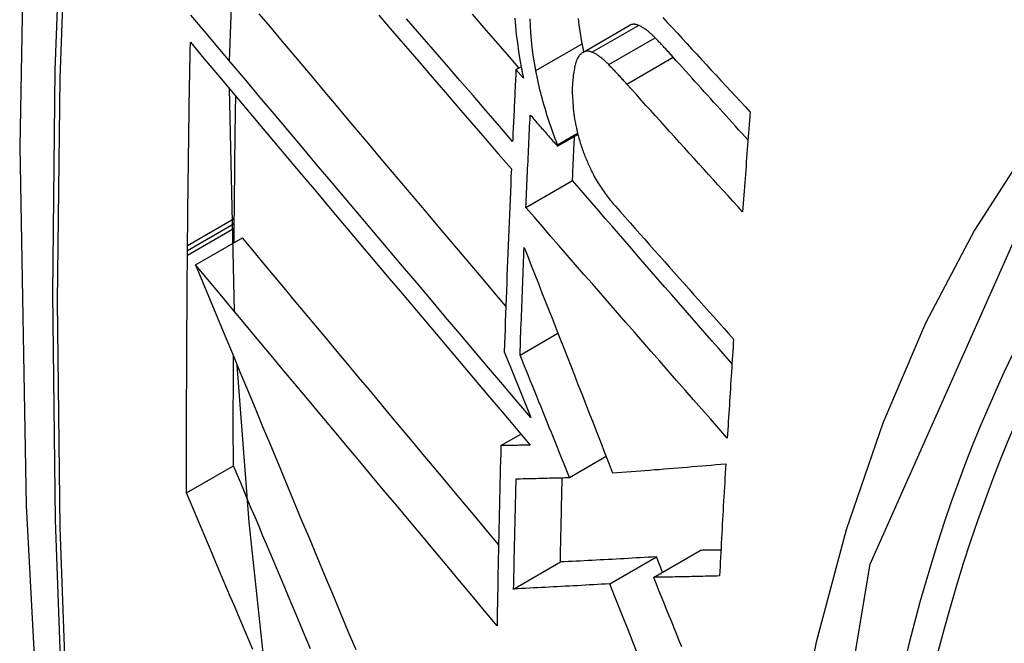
# Model space of a CAD drawing. Header units: inches. Extents: x 27 to 746, y 82 to 342.
# Tile 219 of 256: x 712.04 to 712.1641, y 290.8894 to 290.9679. Entities that reach past the tile are written whole.
import ezdxf

# ---------------------------------------------------------------- set-up
doc = ezdxf.new("R2010")
doc.units = ezdxf.units.IN
doc.header["$MEASUREMENT"] = 0
doc.layers.add('Visible Edges(ANSI)', color=7, linetype='Continuous', lineweight=25)
doc.layers.add('Visible Tangent Edges(ANSI)', color=7, linetype='Continuous', lineweight=25)

msp = doc.modelspace()

# ---------------------------------------------------------------- linework, layer by layer
at = {"layer": 'Visible Edges(ANSI)'}
for p, q in [((712.06643, 290.96273), (712.06738, 290.98944)), ((712.11098, 290.96382), (712.11684, 290.9672)), ((712.10256, 290.96165), (712.1032, 290.96202)), ((712.1035, 290.96058), (712.10256, 290.96165)), ((712.06704, 290.93119), (712.06641, 290.95926)), ((712.1078, 290.952), (712.11037, 290.95349)), ((712.10781, 290.95217), (712.11033, 290.95363)), ((712.1078, 290.952), (712.10781, 290.95217)), ((712.10381, 290.94429), (712.10969, 290.94768)), ((712.06703, 290.94224), (712.06703, 290.9429)), ((712.06701, 290.93984), (712.06702, 290.94168)), ((712.06702, 290.94168), (712.06703, 290.94224)), ((712.06215, 290.93704), (712.06805, 290.94045)), ((712.06112, 290.93827), (712.06113, 290.93884)), ((712.06113, 290.93884), (712.06113, 290.9395)), ((712.10307, 290.92567), (712.10785, 290.92843)), ((712.10108, 290.92609), (712.1019, 290.92406)), ((712.1019, 290.92406), (712.10445, 290.9178)), ((712.10065, 290.91427), (712.10318, 290.91572)), ((712.10932, 290.91026), (712.11393, 290.91292)), ((712.06102, 290.90834), (712.06692, 290.91174)), ((712.1199, 290.89767), (712.12578, 290.90107)), ((712.10226, 290.8962), (712.10816, 290.89961)), ((712.11439, 290.89686), (712.12027, 290.90026)), ((712.12104, 290.89834), (712.12027, 290.90026))]:
    msp.add_line(p, q, dxfattribs=at)
at = {"layer": 'Visible Edges(ANSI)', "flags": 128}
for points in [[(712.09401, 291.28407), (712.08116, 291.24601), (712.0701, 291.20683), (712.06081, 291.16659), (712.05325, 291.12537), (712.04741, 291.08323), (712.04326, 291.04024), (712.04079, 290.99644), (712.03997, 290.95192), (712.04078, 290.90672), (712.04321, 290.86091), (712.04723, 290.81456), (712.05282, 290.76772), (712.05997, 290.72047), (712.06865, 290.67287), (712.07884, 290.62499), (712.09052, 290.57691)], [(712.10128, 290.93186), (712.09986, 290.93354), (712.09843, 290.93523), (712.097, 290.93691), (712.09557, 290.9386), (712.09414, 290.94029), (712.09271, 290.94198), (712.09128, 290.94367), (712.08985, 290.94536), (712.08843, 290.94705), (712.087, 290.94874), (712.08557, 290.95043), (712.08415, 290.95211), (712.08273, 290.95379), (712.08132, 290.95547), (712.07991, 290.95714), (712.0785, 290.95881), (712.0771, 290.96048), (712.0757, 290.96213), (712.07431, 290.96378), (712.07292, 290.96543), (712.07154, 290.96707), (712.07017, 290.9687)], [(712.10445, 290.9178), (712.10267, 290.91989), (712.10089, 290.92199), (712.0991, 290.92409), (712.0973, 290.92621), (712.0955, 290.92833), (712.09369, 290.93046), (712.09189, 290.9326), (712.09008, 290.93474), (712.08826, 290.93688), (712.08645, 290.93902), (712.08464, 290.94116), (712.08283, 290.9433), (712.08102, 290.94544), (712.07922, 290.94758), (712.07742, 290.94971), (712.07562, 290.95184), (712.07383, 290.95396), (712.07205, 290.95607), (712.07027, 290.95817), (712.06851, 290.96027), (712.06675, 290.96235), (712.06501, 290.96442), (712.06328, 290.96648), (712.06155, 290.96853)], [(712.08528, 290.96851), (712.08695, 290.96656), (712.08863, 290.96461), (712.09031, 290.96266), (712.09198, 290.96072), (712.09365, 290.95878), (712.09532, 290.95684), (712.09699, 290.95491), (712.09866, 290.95298), (712.10032, 290.95106), (712.10198, 290.94915)], [(712.10213, 290.95261), (712.10047, 290.95453), (712.09881, 290.95645), (712.09714, 290.95837), (712.09547, 290.9603), (712.09379, 290.96224), (712.09212, 290.96418), (712.09044, 290.96612), (712.08876, 290.96807)], [(712.10293, 290.96186), (712.10147, 290.96355), (712.10001, 290.96524), (712.09855, 290.96693), (712.09708, 290.96862)], [(712.10243, 290.96813), (712.1025, 290.9671), (712.1026, 290.96606), (712.10273, 290.96501), (712.10288, 290.96395), (712.10305, 290.96288), (712.10325, 290.9618)], [(712.10505, 290.96154), (712.10488, 290.96251), (712.10473, 290.96347), (712.1046, 290.96442), (712.1045, 290.96537), (712.10442, 290.9663), (712.10437, 290.9672), (712.10434, 290.96804)], [(712.11092, 290.96492), (712.11077, 290.96572), (712.11064, 290.96651), (712.11053, 290.9673), (712.11043, 290.96808)], [(712.12108, 290.96823), (712.12169, 290.96756), (712.1223, 290.9669), (712.12291, 290.96624), (712.12352, 290.96557), (712.12413, 290.96491), (712.12474, 290.96425), (712.12535, 290.96359), (712.12596, 290.96292), (712.12657, 290.96226), (712.12719, 290.9616), (712.1278, 290.96094), (712.12841, 290.96027), (712.12903, 290.95961), (712.12964, 290.95895), (712.13026, 290.95829), (712.13087, 290.95763), (712.13149, 290.95697), (712.1321, 290.95631)], [(712.118, 290.96723), (712.11794, 290.96725), (712.11789, 290.96727), (712.11784, 290.96729), (712.11779, 290.9673), (712.11774, 290.96732), (712.11769, 290.96733), (712.11764, 290.96734), (712.11759, 290.96735), (712.11754, 290.96735), (712.11749, 290.96736), (712.11744, 290.96736), (712.11739, 290.96736), (712.11734, 290.96736), (712.11729, 290.96735), (712.11725, 290.96735), (712.1172, 290.96734), (712.11715, 290.96733), (712.11711, 290.96732), (712.11706, 290.9673), (712.11702, 290.96729), (712.11697, 290.96727), (712.11693, 290.96725), (712.11688, 290.96723), (712.11684, 290.9672)], [(712.12011, 290.96566), (712.12002, 290.96575), (712.11993, 290.96584), (712.11984, 290.96593), (712.11976, 290.96601), (712.11967, 290.9661), (712.11958, 290.96618), (712.11949, 290.96626), (712.1194, 290.96633), (712.11931, 290.96641), (712.11922, 290.96648), (712.11914, 290.96655), (712.11905, 290.96662), (712.11896, 290.96668), (712.11887, 290.96674), (712.11878, 290.9668), (712.11869, 290.96686), (712.11861, 290.96692), (712.11852, 290.96697), (712.11843, 290.96702), (712.11834, 290.96707), (712.11826, 290.96711), (712.11817, 290.96716), (712.11808, 290.9672), (712.118, 290.96723)], [(712.06113, 290.9395), (712.06115, 290.94056), (712.06116, 290.94163), (712.06117, 290.94269), (712.06118, 290.94376), (712.06119, 290.94483), (712.0612, 290.94589), (712.06121, 290.94696), (712.06123, 290.94803), (712.06124, 290.94909), (712.06126, 290.95016), (712.06127, 290.95123), (712.06128, 290.95229), (712.0613, 290.95336), (712.06131, 290.95443), (712.06133, 290.9555), (712.06135, 290.95656), (712.06136, 290.95763), (712.06138, 290.9587), (712.0614, 290.95977), (712.06142, 290.96084), (712.06143, 290.9619), (712.06145, 290.96297), (712.06147, 290.96404), (712.06149, 290.96511)], [(712.06149, 290.96511), (712.06321, 290.96307), (712.06494, 290.96101), (712.06669, 290.95893), (712.06844, 290.95685), (712.07021, 290.95475), (712.07198, 290.95265), (712.07376, 290.95053), (712.07555, 290.94841), (712.07734, 290.94628), (712.07914, 290.94415), (712.08095, 290.94201), (712.08275, 290.93987), (712.08456, 290.93772), (712.08637, 290.93558), (712.08819, 290.93343), (712.09, 290.93129), (712.09181, 290.92915), (712.09361, 290.92701), (712.09542, 290.92488), (712.09722, 290.92276), (712.09901, 290.92064), (712.1008, 290.91853), (712.10258, 290.91642), (712.10435, 290.91433)], [(712.11113, 290.96391), (712.11112, 290.96395), (712.11111, 290.96399), (712.1111, 290.96403), (712.11109, 290.96407), (712.11108, 290.96412), (712.11107, 290.96416), (712.11107, 290.9642), (712.11106, 290.96424), (712.11105, 290.96429), (712.11104, 290.96433), (712.11103, 290.96437), (712.11102, 290.96441), (712.11101, 290.96446), (712.111, 290.9645), (712.111, 290.96454), (712.11099, 290.96458), (712.11098, 290.96463), (712.11097, 290.96467), (712.11096, 290.96471), (712.11095, 290.96475), (712.11095, 290.9648), (712.11094, 290.96484), (712.11093, 290.96488), (712.11092, 290.96492)], [(712.12239, 290.96322), (712.1223, 290.96332), (712.1222, 290.96343), (712.12211, 290.96353), (712.12201, 290.96364), (712.12192, 290.96374), (712.12182, 290.96384), (712.12173, 290.96395), (712.12163, 290.96405), (712.12154, 290.96415), (712.12144, 290.96426), (712.12135, 290.96436), (712.12125, 290.96446), (712.12116, 290.96456), (712.12106, 290.96466), (712.12097, 290.96477), (712.12087, 290.96487), (712.12078, 290.96497), (712.12068, 290.96507), (712.12059, 290.96517), (712.12049, 290.96527), (712.1204, 290.96537), (712.1203, 290.96547), (712.12021, 290.96556), (712.12011, 290.96566)], [(712.11214, 290.96385), (712.11206, 290.96388), (712.11198, 290.96391), (712.1119, 290.96393), (712.11182, 290.96395), (712.11175, 290.96396), (712.11167, 290.96397), (712.1116, 290.96397), (712.11152, 290.96397), (712.11145, 290.96397), (712.11138, 290.96396), (712.1113, 290.96395), (712.11123, 290.96393), (712.11116, 290.96391), (712.1111, 290.96388), (712.11103, 290.96385), (712.11096, 290.96381), (712.1109, 290.96377), (712.11084, 290.96372), (712.11078, 290.96367), (712.11072, 290.96362), (712.11066, 290.96356), (712.1106, 290.9635), (712.11055, 290.96343), (712.11049, 290.96336)], [(712.11425, 290.96228), (712.11417, 290.96237), (712.11408, 290.96246), (712.11399, 290.96255), (712.1139, 290.96263), (712.11381, 290.96272), (712.11372, 290.9628), (712.11363, 290.96287), (712.11354, 290.96295), (712.11345, 290.96303), (712.11337, 290.9631), (712.11328, 290.96317), (712.11319, 290.96323), (712.1131, 290.9633), (712.11301, 290.96336), (712.11292, 290.96342), (712.11284, 290.96348), (712.11275, 290.96354), (712.11266, 290.96359), (712.11257, 290.96364), (712.11249, 290.96369), (712.1124, 290.96373), (712.11231, 290.96377), (712.11222, 290.96381), (712.11214, 290.96385)], [(712.11049, 290.96336), (712.11041, 290.96324), (712.11033, 290.96309), (712.11025, 290.96294), (712.11018, 290.96277), (712.11012, 290.96259), (712.11006, 290.9624), (712.11001, 290.96221), (712.10996, 290.962), (712.10992, 290.96179), (712.10988, 290.96158), (712.10985, 290.96135), (712.10981, 290.96113), (712.10978, 290.9609), (712.10976, 290.96066), (712.10973, 290.96042), (712.10971, 290.96018), (712.10969, 290.95994), (712.10968, 290.95969), (712.10966, 290.95941), (712.10965, 290.95908), (712.10966, 290.95869), (712.10967, 290.95821), (712.10971, 290.95763), (712.10976, 290.95694)], [(712.13183, 290.95278), (712.13143, 290.95321), (712.13103, 290.95365), (712.13064, 290.95408), (712.13024, 290.95452), (712.12985, 290.95495), (712.12945, 290.95539), (712.12906, 290.95582), (712.12867, 290.95626), (712.12827, 290.95669), (712.12788, 290.95713), (712.12748, 290.95756), (712.12709, 290.958), (712.1267, 290.95843), (712.12631, 290.95887), (712.12591, 290.9593), (712.12552, 290.95974), (712.12513, 290.96017), (712.12474, 290.96061), (712.12434, 290.96104), (712.12395, 290.96148), (712.12356, 290.96191), (712.12317, 290.96235), (712.12278, 290.96278), (712.12239, 290.96322)], [(712.10256, 290.96165), (712.10254, 290.96127), (712.10252, 290.9609), (712.10251, 290.96052), (712.10249, 290.96014), (712.10247, 290.95977), (712.10245, 290.95939), (712.10243, 290.95901), (712.10241, 290.95864), (712.1024, 290.95826), (712.10238, 290.95788), (712.10236, 290.95751), (712.10234, 290.95713), (712.10232, 290.95675), (712.10231, 290.95638), (712.10229, 290.956), (712.10227, 290.95562), (712.10225, 290.95525), (712.10224, 290.95487), (712.10222, 290.9545), (712.1022, 290.95412), (712.10218, 290.95374), (712.10217, 290.95337), (712.10215, 290.95299), (712.10213, 290.95261)], [(712.10325, 290.9618), (712.10326, 290.96175), (712.10327, 290.9617), (712.10328, 290.96165), (712.10329, 290.9616), (712.1033, 290.96154), (712.10331, 290.96149), (712.10332, 290.96144), (712.10333, 290.96139), (712.10334, 290.96134), (712.10335, 290.96129), (712.10336, 290.96124), (712.10337, 290.96119), (712.10338, 290.96114), (712.10339, 290.96109), (712.1034, 290.96104), (712.10341, 290.96099), (712.10342, 290.96094), (712.10343, 290.96089), (712.10344, 290.96083), (712.10345, 290.96078), (712.10346, 290.96073), (712.10347, 290.96068), (712.10349, 290.96063), (712.1035, 290.96058)], [(712.10781, 290.95217), (712.10766, 290.95254), (712.10752, 290.95291), (712.10738, 290.95329), (712.10724, 290.95366), (712.10711, 290.95404), (712.10698, 290.95442), (712.10684, 290.9548), (712.10672, 290.95519), (712.10659, 290.95557), (712.10647, 290.95596), (712.10635, 290.95635), (712.10623, 290.95675), (712.10611, 290.95714), (712.106, 290.95754), (712.10589, 290.95793), (712.10579, 290.95833), (712.10568, 290.95873), (712.10558, 290.95912), (712.10549, 290.95952), (712.10539, 290.95992), (712.1053, 290.96033), (712.10522, 290.96073), (712.10513, 290.96113), (712.10505, 290.96154)], [(712.11653, 290.95983), (712.11644, 290.95994), (712.11635, 290.96005), (712.11625, 290.96015), (712.11616, 290.96025), (712.11606, 290.96036), (712.11597, 290.96046), (712.11587, 290.96057), (712.11578, 290.96067), (712.11568, 290.96077), (712.11559, 290.96088), (712.11549, 290.96098), (712.1154, 290.96108), (712.1153, 290.96118), (712.11521, 290.96128), (712.11511, 290.96138), (712.11502, 290.96149), (712.11492, 290.96159), (712.11482, 290.96169), (712.11473, 290.96179), (712.11463, 290.96189), (712.11454, 290.96198), (712.11444, 290.96208), (712.11435, 290.96218), (712.11425, 290.96228)], [(712.13114, 290.94375), (712.13053, 290.94441), (712.12992, 290.94508), (712.1293, 290.94575), (712.12869, 290.94642), (712.12808, 290.94709), (712.12747, 290.94776), (712.12686, 290.94843), (712.12624, 290.9491), (712.12563, 290.94977), (712.12502, 290.95044), (712.12441, 290.95112), (712.12381, 290.95179), (712.1232, 290.95246), (712.12259, 290.95313), (712.12198, 290.9538), (712.12137, 290.95447), (712.12077, 290.95514), (712.12016, 290.95581), (712.11955, 290.95648), (712.11895, 290.95715), (712.11834, 290.95782), (712.11774, 290.9585), (712.11714, 290.95917), (712.11653, 290.95983)], [(712.06703, 290.9429), (712.06704, 290.94354), (712.06704, 290.94418), (712.06705, 290.94482), (712.06706, 290.94547), (712.06706, 290.94611), (712.06707, 290.94675), (712.06708, 290.94739), (712.06708, 290.94803), (712.06709, 290.94867), (712.0671, 290.94931), (712.06711, 290.94996), (712.06711, 290.9506), (712.06712, 290.95124), (712.06713, 290.95188), (712.06714, 290.95252), (712.06715, 290.95317), (712.06715, 290.95381), (712.06716, 290.95445), (712.06717, 290.95509), (712.06718, 290.95573), (712.06719, 290.95638), (712.0672, 290.95702), (712.06721, 290.95766), (712.06722, 290.9583)], [(712.10976, 290.95694), (712.10977, 290.95679), (712.10979, 290.95663), (712.10981, 290.95648), (712.10982, 290.95632), (712.10984, 290.95617), (712.10986, 290.95601), (712.10989, 290.95586), (712.10991, 290.9557), (712.10994, 290.95555), (712.10996, 290.95539), (712.10999, 290.95523), (712.11002, 290.95508), (712.11005, 290.95492), (712.11008, 290.95476), (712.11011, 290.9546), (712.11015, 290.95445), (712.11018, 290.95429), (712.11022, 290.95413), (712.11025, 290.95397), (712.11029, 290.95382), (712.11033, 290.95366), (712.11037, 290.9535), (712.11041, 290.95335), (712.11045, 290.95319)], [(712.1321, 290.95631), (712.13206, 290.95578), (712.13202, 290.95526), (712.13198, 290.95474), (712.13194, 290.95421), (712.1319, 290.95369), (712.13186, 290.95317), (712.13182, 290.95264), (712.13177, 290.95212), (712.13173, 290.9516), (712.13169, 290.95107), (712.13165, 290.95055), (712.13161, 290.95002), (712.13157, 290.9495), (712.13153, 290.94898), (712.13149, 290.94845), (712.13145, 290.94793), (712.13142, 290.94741), (712.13138, 290.94688), (712.13134, 290.94636), (712.1313, 290.94584), (712.13126, 290.94531), (712.13122, 290.94479), (712.13118, 290.94427), (712.13114, 290.94375)], [(712.10381, 290.94429), (712.10383, 290.94477), (712.10385, 290.94526), (712.10388, 290.94574), (712.1039, 290.94623), (712.10392, 290.94671), (712.10394, 290.9472), (712.10396, 290.94768), (712.10399, 290.94817), (712.10401, 290.94865), (712.10403, 290.94914), (712.10405, 290.94962), (712.10408, 290.95011), (712.1041, 290.95059), (712.10412, 290.95108), (712.10414, 290.95156), (712.10417, 290.95205), (712.10419, 290.95253), (712.10421, 290.95302), (712.10424, 290.9535), (712.10426, 290.95399), (712.10428, 290.95447), (712.10431, 290.95496), (712.10433, 290.95545), (712.10435, 290.95593)], [(712.10435, 290.95593), (712.1045, 290.95577), (712.10464, 290.9556), (712.10478, 290.95544), (712.10493, 290.95528), (712.10507, 290.95511), (712.10521, 290.95495), (712.10536, 290.95478), (712.1055, 290.95462), (712.10564, 290.95446), (712.10579, 290.95429), (712.10593, 290.95413), (712.10607, 290.95397), (712.10622, 290.9538), (712.10636, 290.95364), (712.10651, 290.95347), (712.10665, 290.95331), (712.10679, 290.95315), (712.10694, 290.95298), (712.10708, 290.95282), (712.10722, 290.95265), (712.10737, 290.95249), (712.10751, 290.95233), (712.10765, 290.95216), (712.1078, 290.952)], [(712.10969, 290.94768), (712.1097, 290.94791), (712.10971, 290.94814), (712.10972, 290.94837), (712.10973, 290.94861), (712.10974, 290.94884), (712.10975, 290.94907), (712.10976, 290.9493), (712.10977, 290.94953), (712.10978, 290.94976), (712.10979, 290.94999), (712.1098, 290.95023), (712.10981, 290.95046), (712.10982, 290.95069), (712.10983, 290.95092), (712.10984, 290.95115), (712.10985, 290.95138), (712.10986, 290.95161), (712.10987, 290.95185), (712.10988, 290.95208), (712.10989, 290.95231), (712.10991, 290.95254), (712.10992, 290.95277), (712.10993, 290.953), (712.10994, 290.95324)], [(712.11045, 290.95319), (712.1105, 290.953), (712.11056, 290.9528), (712.11061, 290.95261), (712.11067, 290.95242), (712.11073, 290.95223), (712.11079, 290.95204), (712.11086, 290.95185), (712.11092, 290.95166), (712.11099, 290.95148), (712.11105, 290.95129), (712.11112, 290.95111), (712.11119, 290.95093), (712.11126, 290.95075), (712.11134, 290.95057), (712.11141, 290.95039), (712.11148, 290.95022), (712.11156, 290.95004), (712.11163, 290.94987), (712.11171, 290.9497), (712.11179, 290.94953), (712.11186, 290.94936), (712.11194, 290.94919), (712.11202, 290.94903), (712.1121, 290.94886)], [(712.10198, 290.94915), (712.10193, 290.94818), (712.10189, 290.94722), (712.10185, 290.94626), (712.10181, 290.94529), (712.10177, 290.94433), (712.10173, 290.94337), (712.10169, 290.94241), (712.10165, 290.94145), (712.10161, 290.94049), (712.10157, 290.93952), (712.10153, 290.93856), (712.1015, 290.9376), (712.10146, 290.93664), (712.10142, 290.93568), (712.10139, 290.93472), (712.10135, 290.93376), (712.10131, 290.9328), (712.10128, 290.93184), (712.10124, 290.93089), (712.10121, 290.92993), (712.10118, 290.92897), (712.10114, 290.92801), (712.10111, 290.92705), (712.10108, 290.92609)], [(712.1121, 290.94886), (712.11221, 290.94863), (712.11233, 290.94841), (712.11244, 290.94819), (712.11256, 290.94798), (712.11268, 290.94777), (712.1128, 290.94756), (712.11293, 290.94736), (712.11305, 290.94716), (712.11317, 290.94697), (712.1133, 290.94678), (712.11342, 290.94659), (712.11355, 290.94641), (712.11367, 290.94623), (712.1138, 290.94605), (712.11393, 290.94588), (712.11405, 290.94571), (712.11418, 290.94555), (712.11431, 290.94538), (712.11444, 290.94522), (712.11457, 290.94506), (712.1147, 290.94491), (712.11483, 290.94475), (712.11496, 290.9446), (712.11509, 290.94446)], [(712.1298, 290.9246), (712.12896, 290.92557), (712.12811, 290.92653), (712.12726, 290.92749), (712.12642, 290.92846), (712.12557, 290.92942), (712.12473, 290.93039), (712.12388, 290.93135), (712.12304, 290.93232), (712.1222, 290.93328), (712.12135, 290.93425), (712.12051, 290.93521), (712.11967, 290.93618), (712.11883, 290.93714), (712.11799, 290.93811), (712.11716, 290.93907), (712.11632, 290.94003), (712.11549, 290.94099), (712.11465, 290.94195), (712.11382, 290.94291), (712.11299, 290.94387), (712.11216, 290.94482), (712.11134, 290.94578), (712.11051, 290.94673), (712.10969, 290.94768)], [(712.12921, 290.91523), (712.12814, 290.91644), (712.12708, 290.91764), (712.12601, 290.91885), (712.12495, 290.92006), (712.12388, 290.92127), (712.12282, 290.92248), (712.12175, 290.9237), (712.12069, 290.92491), (712.11962, 290.92613), (712.11855, 290.92734), (712.11749, 290.92856), (712.11643, 290.92978), (712.11537, 290.93099), (712.1143, 290.93221), (712.11325, 290.93342), (712.11219, 290.93464), (712.11113, 290.93585), (712.11008, 290.93706), (712.10903, 290.93827), (712.10798, 290.93948), (712.10693, 290.94068), (712.10589, 290.94189), (712.10485, 290.94309), (712.10381, 290.94429)], [(712.11509, 290.94446), (712.1157, 290.94376), (712.11632, 290.94306), (712.11694, 290.94236), (712.11755, 290.94167), (712.11817, 290.94097), (712.11879, 290.94027), (712.11941, 290.93957), (712.12003, 290.93887), (712.12065, 290.93817), (712.12127, 290.93747), (712.12189, 290.93678), (712.12252, 290.93608), (712.12314, 290.93538), (712.12376, 290.93468), (712.12439, 290.93398), (712.12501, 290.93328), (712.12563, 290.93258), (712.12626, 290.93188), (712.12688, 290.93119), (712.12751, 290.93049), (712.12813, 290.92979), (712.12876, 290.92909), (712.12938, 290.9284), (712.13001, 290.9277)], [(712.10035, 290.90181), (712.09901, 290.90342), (712.09765, 290.90504), (712.0963, 290.90666), (712.09494, 290.90828), (712.09358, 290.90991), (712.09222, 290.91153), (712.09086, 290.91316), (712.0895, 290.91478), (712.08814, 290.91641), (712.08678, 290.91804), (712.08542, 290.91966), (712.08407, 290.92128), (712.08271, 290.92291), (712.08136, 290.92452), (712.08001, 290.92614), (712.07866, 290.92775), (712.07732, 290.92936), (712.07598, 290.93096), (712.07464, 290.93256), (712.07331, 290.93415), (712.07199, 290.93573), (712.07067, 290.93731), (712.06936, 290.93888), (712.06805, 290.94045)], [(712.10307, 290.92567), (712.10309, 290.92624), (712.10311, 290.9268), (712.10313, 290.92737), (712.10315, 290.92793), (712.10317, 290.9285), (712.10319, 290.92906), (712.10321, 290.92963), (712.10324, 290.93019), (712.10326, 290.93076), (712.10328, 290.93133), (712.1033, 290.93189), (712.10332, 290.93246), (712.10334, 290.93302), (712.10337, 290.93359), (712.10339, 290.93415), (712.10341, 290.93472), (712.10343, 290.93529), (712.10346, 290.93585), (712.10348, 290.93642), (712.1035, 290.93699), (712.10352, 290.93755), (712.10355, 290.93812), (712.10357, 290.93869), (712.1036, 290.93925)], [(712.1036, 290.93925), (712.10404, 290.93811), (712.10449, 290.93697), (712.10494, 290.93582), (712.10539, 290.93468), (712.10584, 290.93354), (712.10629, 290.9324), (712.10674, 290.93126), (712.10719, 290.93012), (712.10764, 290.92897), (712.10809, 290.92782), (712.10854, 290.92666), (712.109, 290.9255), (712.10946, 290.92433), (712.10992, 290.92315), (712.11038, 290.92197), (712.11085, 290.92078), (712.11132, 290.91958), (712.1118, 290.91837), (712.11228, 290.91715), (712.11276, 290.91591), (712.11325, 290.91467), (712.11374, 290.91341), (712.11424, 290.91214), (712.11474, 290.91085)], [(712.06102, 290.90834), (712.06102, 290.90958), (712.06102, 290.91083), (712.06102, 290.91207), (712.06101, 290.91332), (712.06101, 290.91456), (712.06102, 290.91581), (712.06102, 290.91705), (712.06102, 290.9183), (712.06102, 290.91954), (712.06102, 290.92079), (712.06103, 290.92204), (712.06103, 290.92328), (712.06104, 290.92453), (712.06104, 290.92578), (712.06105, 290.92703), (712.06105, 290.92827), (712.06106, 290.92952), (712.06107, 290.93077), (712.06108, 290.93202), (712.06108, 290.93327), (712.06109, 290.93452), (712.0611, 290.93577), (712.06111, 290.93702), (712.06112, 290.93827)], [(712.06215, 290.93704), (712.06306, 290.93484), (712.06399, 290.93262), (712.06491, 290.93038), (712.06585, 290.92813), (712.06679, 290.92586), (712.06774, 290.92357), (712.06869, 290.92128), (712.06965, 290.91897), (712.07061, 290.91666), (712.07158, 290.91433), (712.07255, 290.912), (712.07352, 290.90966), (712.0745, 290.90732), (712.07548, 290.90497), (712.07646, 290.90263), (712.07744, 290.90028), (712.07842, 290.89793), (712.0794, 290.89558), (712.08038, 290.89324), (712.08136, 290.8909), (712.08234, 290.88857)], [(712.10017, 290.89158), (712.0986, 290.89345), (712.09703, 290.89534), (712.09544, 290.89723), (712.09386, 290.89912), (712.09227, 290.90103), (712.09067, 290.90293), (712.08907, 290.90484), (712.08747, 290.90675), (712.08587, 290.90867), (712.08427, 290.91059), (712.08267, 290.9125), (712.08106, 290.91442), (712.07946, 290.91633), (712.07787, 290.91824), (712.07627, 290.92015), (712.07468, 290.92205), (712.07309, 290.92395), (712.07151, 290.92585), (712.06993, 290.92773), (712.06836, 290.92961), (712.0668, 290.93148), (712.06524, 290.93335), (712.06369, 290.9352), (712.06215, 290.93704)], [(712.13001, 290.9277), (712.12997, 290.92718), (712.12994, 290.92666), (712.1299, 290.92614), (712.12987, 290.92562), (712.12983, 290.9251), (712.1298, 290.92458), (712.12977, 290.92406), (712.12973, 290.92354), (712.1297, 290.92302), (712.12966, 290.9225), (712.12963, 290.92198), (712.1296, 290.92146), (712.12956, 290.92094), (712.12953, 290.92042), (712.1295, 290.9199), (712.12947, 290.91938), (712.12943, 290.91887), (712.1294, 290.91835), (712.12937, 290.91783), (712.12934, 290.91731), (712.1293, 290.91679), (712.12927, 290.91627), (712.12924, 290.91575), (712.12921, 290.91523)], [(712.06692, 290.91174), (712.06692, 290.91232), (712.06692, 290.91289), (712.06692, 290.91347), (712.06692, 290.91404), (712.06691, 290.91461), (712.06691, 290.91519), (712.06691, 290.91576), (712.06691, 290.91634), (712.06691, 290.91691), (712.06691, 290.91748), (712.06691, 290.91806), (712.06691, 290.91863), (712.06691, 290.91921), (712.06691, 290.91978), (712.06692, 290.92036), (712.06692, 290.92093), (712.06692, 290.92151), (712.06692, 290.92208), (712.06692, 290.92266), (712.06692, 290.92323), (712.06692, 290.9238), (712.06692, 290.92438), (712.06692, 290.92495), (712.06693, 290.92553)], [(712.10932, 290.91026), (712.10907, 290.91088), (712.10882, 290.9115), (712.10856, 290.91213), (712.10831, 290.91275), (712.10805, 290.91338), (712.1078, 290.91402), (712.10754, 290.91465), (712.10728, 290.91529), (712.10702, 290.91592), (712.10676, 290.91656), (712.1065, 290.91721), (712.10624, 290.91785), (712.10598, 290.9185), (712.10572, 290.91914), (712.10546, 290.91979), (712.10519, 290.92044), (712.10493, 290.92109), (712.10467, 290.92174), (712.1044, 290.92239), (712.10414, 290.92305), (712.10387, 290.9237), (712.1036, 290.92436), (712.10334, 290.92502), (712.10307, 290.92567)], [(712.07104, 290.88461), (712.06889, 290.90463), (712.0674, 290.92439)], [(712.10065, 290.91427), (712.10063, 290.91332), (712.1006, 290.91237), (712.10058, 290.91142), (712.10055, 290.91047), (712.10053, 290.90953), (712.10051, 290.90858), (712.10048, 290.90763), (712.10046, 290.90669), (712.10044, 290.90574), (712.10042, 290.90479), (712.1004, 290.90385), (712.10038, 290.9029), (712.10036, 290.90196), (712.10034, 290.90101), (712.10032, 290.90007), (712.1003, 290.89912), (712.10028, 290.89818), (712.10027, 290.89723), (712.10025, 290.89629), (712.10023, 290.89535), (712.10022, 290.8944), (712.1002, 290.89346), (712.10019, 290.89252), (712.10017, 290.89158)], [(712.10435, 290.91433), (712.1042, 290.91433), (712.10404, 290.91433), (712.10389, 290.91433), (712.10374, 290.91432), (712.10358, 290.91432), (712.10343, 290.91432), (712.10327, 290.91431), (712.10312, 290.91431), (712.10296, 290.91431), (712.10281, 290.9143), (712.10265, 290.9143), (712.1025, 290.9143), (712.10235, 290.9143), (712.10219, 290.91429), (712.10204, 290.91429), (712.10188, 290.91429), (712.10173, 290.91429), (712.10158, 290.91428), (712.10142, 290.91428), (712.10127, 290.91428), (712.10111, 290.91427), (712.10096, 290.91427), (712.10081, 290.91427), (712.10065, 290.91427)], [(712.07666, 290.88866), (712.0762, 290.88976), (712.07573, 290.89086), (712.07526, 290.89196), (712.0748, 290.89306), (712.07433, 290.89416), (712.07387, 290.89526), (712.0734, 290.89637), (712.07294, 290.89747), (712.07247, 290.89857), (712.07201, 290.89967), (712.07154, 290.90077), (712.07108, 290.90187), (712.07061, 290.90297), (712.07015, 290.90407), (712.06969, 290.90517), (712.06922, 290.90627), (712.06876, 290.90736), (712.0683, 290.90846), (712.06784, 290.90956), (712.06738, 290.91065), (712.06692, 290.91174)], [(712.11474, 290.91085), (712.11532, 290.91089), (712.11591, 290.91093), (712.11649, 290.91097), (712.11707, 290.91102), (712.11766, 290.91106), (712.11825, 290.9111), (712.11883, 290.91115), (712.11942, 290.91119), (712.12001, 290.91124), (712.12061, 290.91128), (712.1212, 290.91133), (712.12179, 290.91138), (712.12239, 290.91142), (712.12298, 290.91147), (712.12358, 290.91152), (712.12418, 290.91157), (712.12478, 290.91162), (712.12538, 290.91167), (712.12598, 290.91172), (712.12659, 290.91177), (712.12719, 290.91182), (712.1278, 290.91188), (712.12841, 290.91193), (712.12901, 290.91199)], [(712.12901, 290.91199), (712.12898, 290.91139), (712.12894, 290.9108), (712.12891, 290.91021), (712.12888, 290.90962), (712.12884, 290.90903), (712.12881, 290.90844), (712.12878, 290.90785), (712.12874, 290.90726), (712.12871, 290.90667), (712.12868, 290.90608), (712.12864, 290.9055), (712.12861, 290.90491), (712.12858, 290.90432), (712.12855, 290.90373), (712.12851, 290.90314), (712.12848, 290.90255), (712.12845, 290.90196), (712.12842, 290.90137), (712.12839, 290.90078), (712.12836, 290.90019), (712.12833, 290.8996), (712.1283, 290.89902), (712.12827, 290.89843), (712.12824, 290.89784)], [(712.10226, 290.8962), (712.10227, 290.89678), (712.10229, 290.89736), (712.1023, 290.89794), (712.10231, 290.89851), (712.10232, 290.89909), (712.10233, 290.89967), (712.10235, 290.90025), (712.10236, 290.90083), (712.10237, 290.9014), (712.10238, 290.90198), (712.1024, 290.90256), (712.10241, 290.90314), (712.10242, 290.90372), (712.10244, 290.9043), (712.10245, 290.90488), (712.10247, 290.90545), (712.10248, 290.90603), (712.10249, 290.90661), (712.10251, 290.90719), (712.10252, 290.90777), (712.10254, 290.90835), (712.10255, 290.90893), (712.10257, 290.90951), (712.10258, 290.91009)], [(712.10258, 290.91009), (712.10286, 290.91009), (712.10314, 290.9101), (712.10342, 290.91011), (712.1037, 290.91011), (712.10398, 290.91012), (712.10426, 290.91012), (712.10454, 290.91013), (712.10482, 290.91014), (712.1051, 290.91014), (712.10538, 290.91015), (712.10566, 290.91016), (712.10594, 290.91017), (712.10622, 290.91017), (712.1065, 290.91018), (712.10678, 290.91019), (712.10706, 290.91019), (712.10735, 290.9102), (712.10763, 290.91021), (712.10791, 290.91022), (712.10819, 290.91022), (712.10847, 290.91023), (712.10876, 290.91024), (712.10904, 290.91025), (712.10932, 290.91026)], [(712.10816, 290.89961), (712.10817, 290.90005), (712.10817, 290.90049), (712.10818, 290.90093), (712.10819, 290.90137), (712.1082, 290.90182), (712.10821, 290.90226), (712.10822, 290.9027), (712.10823, 290.90314), (712.10824, 290.90358), (712.10825, 290.90403), (712.10826, 290.90447), (712.10827, 290.90491), (712.10828, 290.90536), (712.10829, 290.9058), (712.1083, 290.90624), (712.10831, 290.90668), (712.10832, 290.90713), (712.10833, 290.90757), (712.10834, 290.90801), (712.10835, 290.90846), (712.10836, 290.9089), (712.10837, 290.90934), (712.10838, 290.90979), (712.10839, 290.91023)], [(712.06936, 290.88856), (712.0689, 290.88966), (712.06843, 290.89076), (712.06797, 290.89186), (712.0675, 290.89296), (712.06704, 290.89406), (712.06657, 290.89516), (712.06611, 290.89626), (712.06564, 290.89736), (712.06518, 290.89846), (712.06471, 290.89956), (712.06425, 290.90066), (712.06379, 290.90176), (712.06333, 290.90286), (712.06286, 290.90396), (712.0624, 290.90505), (712.06194, 290.90615), (712.06148, 290.90724), (712.06102, 290.90834)], [(712.12841, 290.90111), (712.1283, 290.90111), (712.12819, 290.90111), (712.12808, 290.90111), (712.12797, 290.9011), (712.12786, 290.9011), (712.12775, 290.9011), (712.12764, 290.9011), (712.12753, 290.9011), (712.12742, 290.9011), (712.12731, 290.90109), (712.1272, 290.90109), (712.12709, 290.90109), (712.12698, 290.90109), (712.12687, 290.90109), (712.12676, 290.90109), (712.12665, 290.90108), (712.12654, 290.90108), (712.12644, 290.90108), (712.12633, 290.90108), (712.12622, 290.90108), (712.12611, 290.90108), (712.126, 290.90107), (712.12589, 290.90107), (712.12578, 290.90107)], [(712.12027, 290.90026), (712.11976, 290.90023), (712.11925, 290.9002), (712.11874, 290.90017), (712.11823, 290.90014), (712.11772, 290.90011), (712.11721, 290.90008), (712.1167, 290.90005), (712.1162, 290.90002), (712.11569, 290.89999), (712.11518, 290.89997), (712.11468, 290.89994), (712.11417, 290.89991), (712.11366, 290.89989), (712.11316, 290.89986), (712.11266, 290.89983), (712.11215, 290.89981), (712.11165, 290.89978), (712.11115, 290.89975), (712.11065, 290.89973), (712.11015, 290.8997), (712.10965, 290.89968), (712.10915, 290.89965), (712.10865, 290.89963), (712.10816, 290.89961)], [(712.11439, 290.89686), (712.11387, 290.89683), (712.11336, 290.8968), (712.11285, 290.89677), (712.11234, 290.89674), (712.11183, 290.89671), (712.11132, 290.89668), (712.11081, 290.89665), (712.1103, 290.89662), (712.1098, 290.89659), (712.10929, 290.89657), (712.10878, 290.89654), (712.10828, 290.89651), (712.10777, 290.89648), (712.10727, 290.89646), (712.10676, 290.89643), (712.10626, 290.8964), (712.10576, 290.89638), (712.10526, 290.89635), (712.10475, 290.89633), (712.10425, 290.8963), (712.10376, 290.89628), (712.10326, 290.89625), (712.10276, 290.89623), (712.10226, 290.8962)], [(712.11786, 290.88816), (712.1173, 290.88956), (712.11674, 290.89097), (712.11616, 290.89241), (712.11558, 290.89387), (712.11499, 290.89535), (712.11439, 290.89686)], [(712.12824, 290.89784), (712.12789, 290.89783), (712.12754, 290.89782), (712.12718, 290.89781), (712.12683, 290.8978), (712.12648, 290.8978), (712.12613, 290.89779), (712.12578, 290.89778), (712.12543, 290.89777), (712.12508, 290.89776), (712.12474, 290.89776), (712.12439, 290.89775), (712.12404, 290.89774), (712.12369, 290.89774), (712.12335, 290.89773), (712.123, 290.89772), (712.12265, 290.89772), (712.12231, 290.89771), (712.12196, 290.89771), (712.12162, 290.8977), (712.12127, 290.89769), (712.12093, 290.89769), (712.12058, 290.89768), (712.12024, 290.89768), (712.1199, 290.89767)], [(712.1199, 290.89767), (712.12022, 290.89687), (712.12055, 290.89606), (712.12087, 290.89526), (712.1212, 290.89446), (712.12152, 290.89367), (712.12184, 290.89288), (712.12216, 290.89209), (712.12248, 290.8913), (712.12279, 290.89052), (712.12311, 290.88973), (712.12343, 290.88896)]]:
    msp.add_lwpolyline(points, dxfattribs=at)
at = {"layer": 'Visible Edges(ANSI)'}
msp.add_ellipse((712.3871, 290.6814), major_axis=(-0.15994, 0.27703), ratio=0.57735, dxfattribs=at)
at = {"layer": 'Visible Tangent Edges(ANSI)'}
for p, q in [((712.11214, 290.96385), (712.118, 290.96723)), ((712.10505, 290.96154), (712.11092, 290.96492)), ((712.11425, 290.96228), (712.12011, 290.96566)), ((712.11653, 290.95983), (712.12239, 290.96322)), ((712.06113, 290.9395), (712.06703, 290.9429)), ((712.06112, 290.93827), (712.06702, 290.94168)), ((712.06113, 290.93884), (712.06703, 290.94224))]:
    msp.add_line(p, q, dxfattribs=at)
at = {"layer": 'Visible Tangent Edges(ANSI)', "flags": 128}
for points in [[(712.09314, 291.24033), (712.08538, 291.21788), (712.07825, 291.19478), (712.07178, 291.17104), (712.06598, 291.14669), (712.06084, 291.12175), (712.05638, 291.09626), (712.05261, 291.07024), (712.04953, 291.04373), (712.04713, 291.01676), (712.04543, 290.98937), (712.04441, 290.96158), (712.04409, 290.93342), (712.04445, 290.90487), (712.04549, 290.87593), (712.04722, 290.84664), (712.04963, 290.81703), (712.05272, 290.78712), (712.05649, 290.75696), (712.06094, 290.72655), (712.06605, 290.69589), (712.07183, 290.66504), (712.07828, 290.63401)], [(712.07903, 290.63362), (712.07257, 290.6646), (712.06677, 290.69539), (712.06164, 290.72598), (712.05718, 290.75634), (712.0534, 290.78644), (712.05029, 290.8163), (712.04787, 290.84585), (712.04613, 290.87509), (712.04508, 290.90396), (712.04472, 290.93244), (712.04505, 290.96053), (712.04607, 290.98824), (712.04778, 291.01554), (712.05018, 291.04242), (712.05328, 291.06883), (712.05707, 291.09474), (712.06154, 291.12011), (712.0667, 291.14493), (712.07252, 291.16916), (712.07901, 291.19277), (712.08614, 291.21574), (712.09392, 291.23805)], [(712.1777, 290.64419), (712.15357, 290.71326), (712.14012, 290.78085), (712.13797, 290.84392), (712.14723, 290.89935), (712.16751, 290.94481), (712.19778, 290.97801), (712.23672, 290.99748), (712.28269, 291.00246), (712.33335, 290.99268), (712.38647, 290.96863)], [(712.19239, 290.97914), (712.18336, 290.97116), (712.17501, 290.96219), (712.16735, 290.95226), (712.16041, 290.94142), (712.15422, 290.92968), (712.14882, 290.91708), (712.14421, 290.90367), (712.14043, 290.88952), (712.13748, 290.87468), (712.13537, 290.85919), (712.1341, 290.84308), (712.13367, 290.82639), (712.1341, 290.80918), (712.13539, 290.79154), (712.13752, 290.77353), (712.14048, 290.75523), (712.14427, 290.73668), (712.14887, 290.71795), (712.15426, 290.69909), (712.16044, 290.68016), (712.16738, 290.66124)]]:
    msp.add_lwpolyline(points, dxfattribs=at)
at = {"layer": 'Visible Tangent Edges(ANSI)'}
msp.add_ellipse((712.38959, 290.68283), major_axis=(-0.17318, 0.29996), ratio=0.57735, start_param=5.05527, end_param=10.652693, dxfattribs=at)
for centre, major_axis in [((712.39018, 290.68318), (0.17111, -0.29637)), ((712.3872, 290.68146), (-0.1627, 0.2818)), ((712.3871, 290.6814), (0.1621, -0.28076))]:
    msp.add_ellipse(centre, major_axis=major_axis, ratio=0.57735, dxfattribs=at)

doc.saveas('drawing.dxf')
